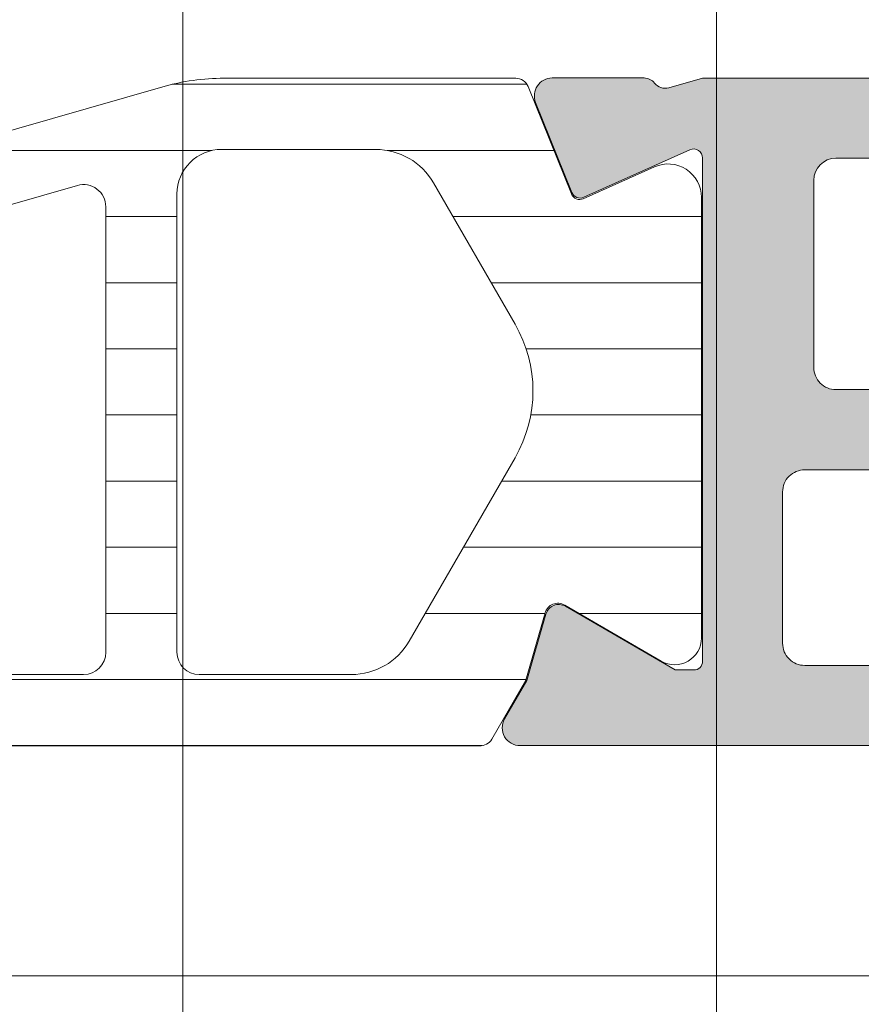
# Model space of a CAD drawing. Header units: millimetres. Extents: x 213386 to 506888, y 183055 to 450952.
# Tile 65 of 256: x 373086 to 373105, y 292518 to 292541. Entities that reach past the tile are written whole.
import ezdxf

# ---------------------------------------------------------------- set-up
doc = ezdxf.new("R2010")
doc.units = ezdxf.units.MM
doc.layers.add('FASÁDA DETAILNÍ', color=255, linetype='Continuous', lineweight=0)

msp = doc.modelspace()

# ---------------------------------------------------------------- hatches: boundary and pattern name
at = {"layer": 'FASÁDA DETAILNÍ'}
h = msp.add_hatch(color=256, dxfattribs=at)
edge = h.paths.add_edge_path(flags=16)
edge.add_ellipse((373131.1201415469, 292529.9064358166), major_axis=(-0.4999740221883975, 0), ratio=1, start_angle=179.9970229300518, end_angle=270.00297706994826, ccw=False)
edge.add_line((373131.6201155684, 292529.9064098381), (373131.6201155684, 292511.9064098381))
edge.add_ellipse((373131.1201415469, 292511.9063838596), major_axis=(-0.4999740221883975, 0), ratio=1, start_angle=89.9970229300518, end_angle=180.0029770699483, ccw=False)
edge.add_line((373131.1201155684, 292511.4064098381), (373118.6201155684, 292511.4064098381))
edge.add_ellipse((373118.6201373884, 292511.9064316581), major_axis=(-0.5000218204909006, 0), ratio=1, start_angle=0.002500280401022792, end_angle=89.99749971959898, ccw=False)
edge.add_line((373118.1201155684, 292511.9064098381), (373118.1201155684, 292524.5094608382))
edge.add_ellipse((373116.620116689, 292524.5094619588), major_axis=(-1.499998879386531, 0), ratio=1, start_angle=179.9999571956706, end_angle=270.0000428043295)
edge.add_line((373116.6201155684, 292526.0094608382), (373103.6201275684, 292526.0094608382))
edge.add_ellipse((373103.6201271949, 292526.5094604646), major_axis=(-0.4999996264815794, 0), ratio=1, start_angle=-4.280210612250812e-05, end_angle=90.00004280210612, ccw=False)
edge.add_line((373103.1201275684, 292526.5094608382), (373103.1201275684, 292529.9064098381))
edge.add_ellipse((373103.6201271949, 292529.9064102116), major_axis=(-0.4999996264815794, 0), ratio=1, start_angle=-90.00004280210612, end_angle=4.280210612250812e-05, ccw=False)
edge.add_line((373103.6201275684, 292530.4064098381), (373131.1201155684, 292530.4064098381))
edge = h.paths.add_edge_path()
edge.add_line((373132.3201275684, 292559.2064048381), (373129.3201275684, 292559.2064048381))
edge.add_line((373129.3201275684, 292559.2064048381), (373129.3201275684, 292557.2064048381))
edge.add_arc((373129.8201015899, 292557.2063788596), 0.4999740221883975, 179.9970229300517, 270.0029770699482)
edge.add_line((373129.8201275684, 292556.7064048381), (373130.3201275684, 292556.7064048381))
edge.add_line((373130.3201275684, 292556.7064048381), (373130.3201275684, 292557.7064048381))
edge.add_line((373130.3201275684, 292557.7064048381), (373131.3201275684, 292557.7064048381))
edge.add_arc((373131.3200634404, 292556.7063407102), 1.000064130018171, 0.003674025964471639, 89.99632597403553, ccw=False)
edge.add_line((373132.3201275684, 292556.7064048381), (373132.3201275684, 292552.7064048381))
edge.add_arc((373131.3200975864, 292552.7064348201), 1.000029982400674, 270.0017177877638, 359.9982822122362, ccw=False)
edge.add_line((373131.3201275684, 292551.7064048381), (373130.3201275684, 292551.7064048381))
edge.add_line((373130.3201275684, 292551.7064048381), (373130.3201275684, 292552.7064048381))
edge.add_line((373130.3201275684, 292552.7064048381), (373129.8201275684, 292552.7064048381))
edge.add_arc((373129.8201331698, 292552.2063992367), 0.5000056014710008, 90.00064187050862, 179.9993581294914)
edge.add_line((373129.3201275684, 292552.2064048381), (373129.3201275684, 292549.4064018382))
edge.add_arc((373129.8201275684, 292549.4064018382), 0.5, 180, 360)
edge.add_line((373130.3201275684, 292549.4064018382), (373130.3201275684, 292549.7064048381))
edge.add_arc((373130.8201382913, 292549.7063941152), 0.5000107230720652, 90.00122873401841, 179.9987712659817, ccw=False)
edge.add_line((373130.8201275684, 292550.2064048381), (373131.3201275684, 292550.2064048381))
edge.add_arc((373131.3200596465, 292549.7063369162), 0.5000679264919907, 0.007782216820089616, 89.99221778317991, ccw=False)
edge.add_line((373131.8201275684, 292549.7064048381), (373131.8201275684, 292538.4064098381))
edge.add_arc((373131.3201057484, 292538.4064316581), 0.5000218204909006, 270.00250028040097, 359.99749971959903, ccw=False)
edge.add_line((373131.3201275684, 292537.9064098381), (373130.8201275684, 292537.9064098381))
edge.add_arc((373130.8200648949, 292538.4063471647), 0.499937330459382, 179.992817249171, 270.007182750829, ccw=False)
edge.add_line((373130.3201275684, 292538.4064098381), (373130.3201275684, 292538.7064128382))
edge.add_arc((373129.8200647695, 292538.7063500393), 0.5000628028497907, 0.007195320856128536, 89.99280467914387)
edge.add_line((373129.8201275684, 292539.2064128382), (373125.3201275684, 292539.2064128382))
edge.add_arc((373125.3201331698, 292538.7064072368), 0.5000056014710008, 90.00064187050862, 179.9993581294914)
edge.add_line((373124.8201275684, 292538.7064128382), (373124.8201275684, 292537.9064098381))
edge.add_arc((373125.3201015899, 292537.9063838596), 0.4999740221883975, 179.9970229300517, 270.0029770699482)
edge.add_line((373125.3201275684, 292537.4064098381), (373127.3201275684, 292537.4064098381))
edge.add_arc((373127.3200596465, 292536.9063419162), 0.5000679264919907, 0.007782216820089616, 89.99221778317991, ccw=False)
edge.add_line((373127.8201275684, 292536.9064098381), (373127.8201275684, 292536.4064098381))
edge.add_arc((373128.3200648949, 292536.4063471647), 0.499937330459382, 179.9928172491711, 270.007182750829)
edge.add_line((373128.3201275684, 292535.9064098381), (373131.3201275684, 292535.9064098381))
edge.add_arc((373131.3200724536, 292535.4063547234), 0.5000551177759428, 0.006314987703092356, 89.99368501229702, ccw=False)
edge.add_line((373131.8201275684, 292535.4064098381), (373131.8201275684, 292533.7064128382))
edge.add_arc((373130.3201594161, 292533.7063809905), 1.499968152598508, -90.00121651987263, 0.0012165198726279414, ccw=False)
edge.add_line((373130.3201275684, 292532.2064128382), (373104.3201275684, 292532.2064128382))
edge.add_arc((373104.3201067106, 292532.7063919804), 0.4999791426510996, 179.9976097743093, 270.00239022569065, ccw=False)
edge.add_line((373103.8201275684, 292532.7064128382), (373103.8201275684, 292536.9064098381))
edge.add_arc((373104.3201331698, 292536.9064042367), 0.5000056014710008, 90.00064187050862, 179.9993581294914, ccw=False)
edge.add_line((373104.3201275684, 292537.4064098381), (373106.3201275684, 292537.4064098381))
edge.add_arc((373106.3201057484, 292537.9064316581), 0.5000218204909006, 270.002500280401, 359.997499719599)
edge.add_line((373106.8201275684, 292537.9064098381), (373106.8201275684, 292538.7064128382))
edge.add_arc((373106.320075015, 292538.7063602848), 0.5000525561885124, 0.006021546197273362, 89.99397845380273)
edge.add_line((373106.3201275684, 292539.2064128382), (373101.3201265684, 292539.2064128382))
edge.add_line((373101.3201265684, 292539.2064128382), (373100.5622375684, 292538.9890918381))
edge.add_arc((373100.4795462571, 292539.2774702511), 0.2999999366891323, 217.9048146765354, 286.00002423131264, ccw=False)
edge.add_arc((373100.0061264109, 292538.9088597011), 0.3000001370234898, 37.9047180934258, 89.99996991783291)
edge.add_line((373100.0061265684, 292539.2088598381), (373097.9419795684, 292539.2088578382))
edge.add_arc((373097.9419791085, 292538.8088584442), 0.399999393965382, 89.99993412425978, 201.9737695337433)
edge.add_line((373097.5710375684, 292538.6591858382), (373098.3873985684, 292536.6359568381))
edge.add_arc((373098.5728688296, 292536.7107934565), 0.1999993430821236, 201.9739078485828, 294.1410923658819)
edge.add_line((373098.6546655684, 292536.5282858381), (373101.0383505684, 292537.5966058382))
edge.add_arc((373101.1201472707, 292537.4140977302), 0.1999997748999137, -0.8199006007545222, 114.1410254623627, ccw=False)
edge.add_line((373101.3201265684, 292537.4112358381), (373101.3201275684, 292526.1071558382))
edge.add_arc((373101.1287130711, 292526.0987241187), 0.1916001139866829, -91.04445003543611, 2.5222219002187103, ccw=False)
edge.add_line((373101.1252205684, 292525.9071558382), (373100.7046365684, 292525.9071558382))
edge.add_line((373100.7046365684, 292525.9071558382), (373098.2390245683, 292527.3388908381))
edge.add_arc((373098.088212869, 292527.0795538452), 0.2999997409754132, 59.82080388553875, 164.0000282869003)
edge.add_line((373097.7998345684, 292527.1622448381), (373097.3719635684, 292525.6700838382))
edge.add_line((373097.3719635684, 292525.6700838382), (373096.8735515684, 292524.8068088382))
edge.add_arc((373097.2199618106, 292524.6068088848), 0.400000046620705, 150.0000115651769, 269.9999652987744)
edge.add_line((373097.2199615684, 292524.2068088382), (373101.3278925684, 292524.2071558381))
edge.add_line((373101.3278925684, 292524.2071558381), (373115.8199495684, 292524.2094608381))
edge.add_arc((373115.8201276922, 292523.7094609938), 0.4999998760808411, -1.7835869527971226e-05, 90.02041149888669, ccw=False)
edge.add_line((373116.3201275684, 292523.7094608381), (373116.3201275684, 292518.3064188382))
edge.add_arc((373115.8201279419, 292518.3064184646), 0.4999996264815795, -90.00004280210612, 4.280210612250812e-05, ccw=False)
edge.add_line((373115.8201275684, 292517.8064188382), (373113.3201275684, 292517.8064188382))
edge.add_arc((373113.3201271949, 292517.3064192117), 0.4999996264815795, 89.9999571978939, 180.0000428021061)
edge.add_line((373112.8201275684, 292517.3064188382), (373112.8201275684, 292516.0064158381))
edge.add_arc((373113.3201067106, 292516.0063949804), 0.4999791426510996, 179.9976097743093, 270.0023902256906)
edge.add_line((373113.3201275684, 292515.5064158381), (373113.8201275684, 292515.5064158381))
edge.add_line((373113.8201275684, 292515.5064158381), (373113.8201275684, 292516.5064158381))
edge.add_line((373113.8201275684, 292516.5064158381), (373115.3201275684, 292516.5064158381))
edge.add_arc((373115.3200958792, 292515.506384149), 1.00003168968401, 0.0018155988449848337, 89.99818440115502, ccw=False)
edge.add_line((373116.3201275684, 292515.5064158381), (373116.3201275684, 292511.5064158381))
edge.add_arc((373115.3200583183, 292511.5064850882), 1.000069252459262, 270.00396746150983, 359.99603253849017, ccw=False)
edge.add_line((373115.3201275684, 292510.5064158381), (373113.8201275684, 292510.5064158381))
edge.add_line((373113.8201275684, 292510.5064158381), (373113.8201275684, 292511.5064158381))
edge.add_line((373113.8201275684, 292511.5064158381), (373113.3201275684, 292511.5064158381))
edge.add_arc((373113.3201015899, 292511.0064418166), 0.4999740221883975, 89.99702293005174, 180.0029770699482)
edge.add_line((373112.8201275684, 292511.0064158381), (373112.8201275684, 292509.7064128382))
edge.add_arc((373113.3201331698, 292509.7064184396), 0.5000056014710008, 180.0006418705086, 269.9993581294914)
edge.add_line((373113.3201275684, 292509.2064128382), (373132.3201275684, 292509.2064128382))
edge.add_arc((373132.3201568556, 292510.706383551), 1.49997071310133, 269.9988812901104, 360.0011187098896)
edge.add_line((373133.8201275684, 292510.7064128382), (373133.8201275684, 292557.7064048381))
edge.add_arc((373132.3200672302, 292557.7063445), 1.500060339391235, 0.002304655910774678, 89.99769534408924)
h = msp.add_hatch(dxfattribs=at)
h.set_pattern_fill('ANSI37', color=256, scale=0.48, angle=-1.272221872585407e-14, style=0)
h.set_pattern_definition([(44.99999999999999, (373073.8201555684, 292554.2063848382), (-1.077630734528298, 1.077630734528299), []), (135, (373073.8201555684, 292554.2063848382), (-1.077630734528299, -1.077630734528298), [])])
edge = h.paths.add_edge_path(flags=16)
edge.add_line((373070.4188785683, 292554.8706788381), (373070.5186225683, 292556.2635328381))
edge.add_arc((373069.9201556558, 292556.3063903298), 0.5999995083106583, 355.9039194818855, 450.000008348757)
edge.add_arc((373069.9201554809, 292556.3063903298), 0.5999995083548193, 89.99999164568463, 184.0960805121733)
edge.add_line((373069.3216885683, 292556.2635328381), (373069.4214325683, 292554.8706788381))
edge.add_arc((373069.9201555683, 292554.9063933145), 0.5000001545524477, 184.0960643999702, 355.9039356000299)
edge = h.paths.add_edge_path(flags=16)
edge.add_arc((373068.3201589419, 292551.7063852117), 0.4999996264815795, 359.9999571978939, 450.0000428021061)
edge.add_line((373068.3201585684, 292552.2063848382), (373064.7264735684, 292552.2063848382))
edge.add_arc((373064.7264735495, 292551.7063845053), 0.5000003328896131, 89.99999783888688, 203.2180266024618)
edge.add_line((373064.2669675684, 292551.5092688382), (373066.9828455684, 292545.1781668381))
edge.add_arc((373067.4423509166, 292545.3752827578), 0.4999998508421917, 203.2180817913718, 272.5001106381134)
edge.add_line((373067.4641615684, 292544.8757588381), (373068.3419685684, 292544.9140848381))
edge.add_arc((373068.320159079, 292545.4136084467), 0.4999994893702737, 272.4999791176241, 360.0000448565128)
edge.add_line((373068.8201585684, 292545.4136088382), (373068.8201585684, 292551.7063848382))
edge = h.paths.add_edge_path(flags=16)
edge.add_line((373093.8740775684, 292546.2982228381), (373098.0227475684, 292555.1950758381))
edge.add_arc((373097.5695938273, 292555.4063849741), 0.4999998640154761, 334.9999920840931, 450.0000296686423)
edge.add_line((373097.5695935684, 292555.9063848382), (373088.2201585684, 292555.9063848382))
edge.add_arc((373088.2201581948, 292555.4063852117), 0.4999996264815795, 89.9999571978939, 180.0000428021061)
edge.add_line((373087.7201585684, 292555.4063848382), (373087.7201585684, 292546.2824618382))
edge.add_arc((373088.2201586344, 292546.2824620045), 0.5000000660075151, 180.0000190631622, 272.5000272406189)
edge.add_line((373088.2419685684, 292545.7829378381), (373093.4427325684, 292546.0100078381))
edge.add_arc((373093.4209228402, 292546.509533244), 0.5000012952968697, 272.4999974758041, 334.9999080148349)
edge = h.paths.add_edge_path(flags=16)
edge.add_arc((373085.0201589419, 292555.4063852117), 0.4999996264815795, 359.9999571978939, 450.0000428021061)
edge.add_line((373085.0201585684, 292555.9063848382), (373077.8201585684, 292555.9063848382))
edge.add_arc((373077.8201581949, 292555.4063852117), 0.4999996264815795, 89.9999571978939, 180.0000428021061)
edge.add_line((373077.3201585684, 292555.4063848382), (373077.3201585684, 292554.2063848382))
edge.add_arc((373075.3201600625, 292554.206383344), 1.99999850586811, -90.00004280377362, 4.28037736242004e-05, ccw=False)
edge.add_line((373075.3201585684, 292552.2063848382), (373071.5201585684, 292552.2063848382))
edge.add_arc((373071.5201581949, 292551.7063852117), 0.4999996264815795, 89.9999571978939, 180.0000428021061)
edge.add_line((373071.0201585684, 292551.7063848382), (373071.0201585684, 292545.5533238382))
edge.add_arc((373071.5201586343, 292545.5533240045), 0.5000000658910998, 180.0000190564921, 272.5000272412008)
edge.add_line((373071.5419685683, 292545.0537998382), (373077.0419685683, 292545.2939348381))
edge.add_arc((373077.0201590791, 292545.7934584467), 0.4999994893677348, 272.4999791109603, 360.0000448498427)
edge.add_line((373077.5201585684, 292545.7934588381), (373077.5201585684, 292551.1063848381))
edge.add_arc((373078.6201585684, 292551.1063848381), 1.099999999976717, 0, 180, ccw=False)
edge.add_line((373079.7201585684, 292551.1063848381), (373079.7201585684, 292545.9331738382))
edge.add_arc((373080.2201586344, 292545.9331740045), 0.5000000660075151, 180.0000190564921, 272.5000272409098)
edge.add_line((373080.2419685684, 292545.4336498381), (373085.0419685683, 292545.6432228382))
edge.add_arc((373085.0201590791, 292546.1427464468), 0.4999994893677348, 272.4999791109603, 360.0000448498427)
edge.add_line((373085.5201585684, 292546.1427468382), (373085.5201585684, 292555.4063848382))
edge = h.paths.add_edge_path()
edge.add_line((373100.2332115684, 292554.0199278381), (373096.1353625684, 292545.2320618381))
edge.add_ellipse((373093.4164371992, 292546.4999193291), major_axis=(-3.000002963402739, 0), ratio=1, start_angle=92.50005883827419, end_angle=154.9999693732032, ccw=False)
edge.add_line((373093.5472985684, 292543.5027718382), (373092.8983485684, 292543.4744378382))
edge.add_ellipse((373092.9201580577, 292542.9749142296), major_axis=(-0.4999994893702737, 0), ratio=1, start_angle=-87.50002088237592, end_angle=4.48565127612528e-05)
edge.add_line((373092.4201585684, 292542.9749138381), (373092.4201585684, 292542.0063848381))
edge.add_ellipse((373092.3201586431, 292542.0063847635), major_axis=(-0.09999992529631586, 0), ratio=1, start_angle=89.99995721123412, end_angle=180.0000427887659, ccw=False)
edge.add_line((373092.3201585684, 292541.9063848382), (373091.7201585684, 292541.9063848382))
edge.add_ellipse((373091.7201584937, 292542.0063847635), major_axis=(-0.09999992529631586, 0), ratio=1, start_angle=-4.278876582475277e-05, end_angle=90.00004278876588, ccw=False)
edge.add_line((373091.6201585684, 292542.0063848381), (373091.6201585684, 292542.9094228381))
edge.add_ellipse((373091.1201585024, 292542.9094226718), major_axis=(-0.5000000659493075, 0), ratio=1, start_angle=180.0000190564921, end_angle=272.5000272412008)
edge.add_line((373091.0983485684, 292543.4089468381), (373082.1980545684, 292543.0151088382))
edge.add_ellipse((373082.2201586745, 292542.5155975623), major_axis=(-0.5000001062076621, 0), ratio=1, start_angle=-87.46623077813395, end_angle=8.29827787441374e-05)
edge.add_line((373081.7201585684, 292542.5155968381), (373081.7201585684, 292541.9063848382))
edge.add_ellipse((373081.6201586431, 292541.9063847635), major_axis=(-0.09999992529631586, 0), ratio=1, start_angle=89.99995721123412, end_angle=180.0000427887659, ccw=False)
edge.add_line((373081.6201585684, 292541.8063848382), (373081.0201585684, 292541.8063848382))
edge.add_ellipse((373081.0201584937, 292541.9063847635), major_axis=(-0.0999999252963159, 0), ratio=1, start_angle=-4.278876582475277e-05, end_angle=90.00004282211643, ccw=False)
edge.add_line((373080.9201585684, 292541.9063848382), (373080.9201585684, 292542.4359468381))
edge.add_ellipse((373080.4201580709, 292542.4359471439), major_axis=(-0.5000004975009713, 0), ratio=1, start_angle=179.9999649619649, end_angle=272.5336979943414)
edge.add_line((373080.3980545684, 292542.9354588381), (373068.8578295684, 292542.4248028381))
edge.add_ellipse((373068.8796391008, 292541.9252782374), major_axis=(-0.5000004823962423, 0), ratio=1, start_angle=-87.50002091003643, end_angle=3.217057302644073)
edge.add_line((373068.3804265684, 292541.8972188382), (373068.6689895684, 292536.7634758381))
edge.add_ellipse((373069.0794075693, 292536.8790312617), major_axis=(-0.4263754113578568, 0), ratio=1, start_angle=15.72485447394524, end_angle=159.2410276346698)
edge.add_line((373069.4781025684, 292536.7279078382), (373069.4768625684, 292536.9605108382))
edge.add_line((373069.4768625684, 292536.9605108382), (373069.1787245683, 292538.8430898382))
edge.add_line((373069.1787245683, 292538.8430898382), (373069.5791505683, 292541.6923748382))
edge.add_ellipse((373069.8762311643, 292541.6506242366), major_axis=(-0.2999999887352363, 0), ratio=1, start_angle=235.4022536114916, end_angle=352.00025595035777, ccw=False)
edge.add_ellipse((373068.343117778, 292539.42805315), major_axis=(-3.000047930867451, 0), ratio=1, start_angle=161.9915754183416, end_angle=235.4023587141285, ccw=False)
edge.add_line((373071.1961965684, 292538.5005678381), (373070.5626205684, 292536.2456768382))
edge.add_ellipse((373069.7874080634, 292536.4066063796), major_axis=(-0.791740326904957, 0), ratio=1, start_angle=96.79834625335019, end_angle=168.2723102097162, ccw=False)
edge.add_line((373069.8811305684, 292535.6204328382), (373068.8229205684, 292535.6192118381))
edge.add_ellipse((373068.9520448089, 292536.7982980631), major_axis=(-1.186135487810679, 0), ratio=1, start_angle=18.655576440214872, end_angle=83.7503218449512, ccw=False)
edge.add_line((373067.8282305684, 292536.4188788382), (373066.7338975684, 292539.6602188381))
edge.add_line((373066.7338975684, 292539.6602188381), (373063.8441195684, 292547.7100138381))
edge.add_line((373063.8441195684, 292547.7100138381), (373059.5113105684, 292557.6078908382))
edge.add_ellipse((373059.970319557, 292557.8061609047), major_axis=(-0.5000002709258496, 0), ratio=1, start_angle=-89.93342363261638, end_angle=23.362049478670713, ccw=False)
edge.add_line((373059.9697385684, 292558.3061608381), (373060.5164395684, 292558.3067958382))
edge.add_ellipse((373060.5170198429, 292557.8067957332), major_axis=(-0.5000004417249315, 0), ratio=1, start_angle=203.9208245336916, end_angle=270.0664945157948, ccw=False)
edge.add_line((373060.9740735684, 292558.0095328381), (373062.3758295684, 292554.8055298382))
edge.add_ellipse((373063.2919706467, 292555.2063841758), major_axis=(-0.9999993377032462, 0), ratio=1, start_angle=23.6316147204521, end_angle=90.00005280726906)
edge.add_line((373063.2919715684, 292554.2063848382), (373068.5199135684, 292554.2063848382))
edge.add_line((373068.5199135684, 292554.2063848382), (373068.5199225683, 292556.0058638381))
edge.add_line((373068.5199225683, 292556.0058638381), (373068.0051215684, 292556.1438058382))
edge.add_ellipse((373068.1198868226, 292556.4209598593), major_axis=(-0.2999756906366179, 0), ratio=1, start_angle=-22.50356669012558, end_angle=67.50629973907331, ccw=False)
edge.add_line((373067.8427525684, 292556.5357728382), (373068.6919195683, 292557.8058998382))
edge.add_ellipse((373069.5577837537, 292557.3061790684), major_axis=(-0.9997207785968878, 0), ratio=1, start_angle=269.99238815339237, end_angle=330.00923930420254, ccw=False)
edge.add_line((373069.5579165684, 292558.3058998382), (373070.2822775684, 292558.3058688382))
edge.add_ellipse((373070.2820695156, 292557.306131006), major_axis=(-0.9997378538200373, 0), ratio=1, start_angle=209.9913249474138, end_angle=269.98807632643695, ccw=False)
edge.add_line((373071.1479435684, 292557.8058688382), (373071.9971105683, 292556.5357728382))
edge.add_ellipse((373071.7199630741, 292556.4209609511), major_axis=(-0.2999875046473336, 0), ratio=1, start_angle=112.4986038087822, end_angle=202.502406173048, ccw=False)
edge.add_line((373071.8347565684, 292556.1438058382), (373071.3199405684, 292556.0058338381))
edge.add_line((373071.3199405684, 292556.0058338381), (373071.3199325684, 292554.2063848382))
edge.add_line((373071.3199325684, 292554.2063848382), (373074.5201595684, 292554.2063848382))
edge.add_ellipse((373074.5201597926, 292554.506384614), major_axis=(-0.2999997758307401, 0), ratio=1, start_angle=89.99995718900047, end_angle=180.0000428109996)
edge.add_line((373074.8201595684, 292554.5063848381), (373074.8201595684, 292557.8063808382))
edge.add_ellipse((373075.3201591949, 292557.8063812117), major_axis=(-0.4999996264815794, 0), ratio=1, start_angle=-90.00004280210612, end_angle=4.280210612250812e-05, ccw=False)
edge.add_line((373075.3201595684, 292558.3063808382), (373102.2177815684, 292558.3063808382))
edge.add_line((373102.2177815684, 292558.3063808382), (373103.1128995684, 292556.7559888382))
edge.add_ellipse((373102.6798870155, 292556.5059887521), major_axis=(-0.4999999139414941, 0), ratio=1, start_angle=90.0000633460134, end_angle=210.0000170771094, ccw=False)
edge.add_line((373102.6798875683, 292556.0059888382), (373102.6798875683, 292554.3086178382))
edge.add_line((373102.6798875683, 292554.3086178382), (373100.6863655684, 292554.3086178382))
edge.add_ellipse((373100.6863652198, 292553.8086175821), major_axis=(-0.5000002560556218, 0), ratio=1, start_angle=269.999960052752, end_angle=334.999871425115)
h = msp.add_hatch(dxfattribs=at)
h.set_pattern_fill('ANSI37', color=256, scale=0.48, angle=-1.272221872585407e-14, style=0)
h.set_pattern_definition([(44.99999999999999, (373073.8201555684, 292554.206384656), (-1.077630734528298, 1.077630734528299), []), (135, (373073.8201555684, 292554.206384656), (-1.077630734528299, -1.077630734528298), [])])
edge = h.paths.add_edge_path(flags=16)
edge.add_line((373070.4188785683, 292554.8706786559), (373070.5186225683, 292556.263532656))
edge.add_arc((373069.9201556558, 292556.3063901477), 0.5999995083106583, 355.9039194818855, 450.000008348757)
edge.add_arc((373069.9201554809, 292556.3063901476), 0.5999995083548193, 89.99999164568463, 184.0960805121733)
edge.add_line((373069.3216885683, 292556.263532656), (373069.4214325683, 292554.8706786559))
edge.add_arc((373069.9201555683, 292554.9063931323), 0.5000001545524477, 184.0960643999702, 355.9039356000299)
edge = h.paths.add_edge_path(flags=16)
edge.add_arc((373068.3201589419, 292551.7063850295), 0.4999996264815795, 359.9999571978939, 450.0000428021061)
edge.add_line((373068.3201585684, 292552.206384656), (373064.7264735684, 292552.206384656))
edge.add_arc((373064.7264735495, 292551.7063843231), 0.5000003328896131, 89.99999783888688, 203.2180266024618)
edge.add_line((373064.2669675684, 292551.509268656), (373066.9828455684, 292545.1781666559))
edge.add_arc((373067.4423509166, 292545.3752825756), 0.4999998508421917, 203.2180817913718, 272.5001106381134)
edge.add_line((373067.4641615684, 292544.875758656), (373068.3419685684, 292544.9140846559))
edge.add_arc((373068.320159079, 292545.4136082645), 0.4999994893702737, 272.4999791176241, 360.0000448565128)
edge.add_line((373068.8201585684, 292545.413608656), (373068.8201585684, 292551.706384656))
edge = h.paths.add_edge_path(flags=16)
edge.add_line((373093.8740775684, 292546.298222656), (373098.0227475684, 292555.1950756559))
edge.add_arc((373097.5695938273, 292555.4063847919), 0.4999998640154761, 334.9999920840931, 450.0000296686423)
edge.add_line((373097.5695935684, 292555.906384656), (373088.2201585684, 292555.906384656))
edge.add_arc((373088.2201581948, 292555.4063850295), 0.4999996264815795, 89.9999571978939, 180.0000428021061)
edge.add_line((373087.7201585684, 292555.406384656), (373087.7201585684, 292546.282461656))
edge.add_arc((373088.2201586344, 292546.2824618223), 0.5000000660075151, 180.0000190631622, 272.5000272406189)
edge.add_line((373088.2419685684, 292545.7829376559), (373093.4427325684, 292546.0100076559))
edge.add_arc((373093.4209228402, 292546.5095330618), 0.5000012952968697, 272.4999974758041, 334.9999080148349)
edge = h.paths.add_edge_path(flags=16)
edge.add_arc((373085.0201589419, 292555.4063850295), 0.4999996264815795, 359.9999571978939, 450.0000428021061)
edge.add_line((373085.0201585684, 292555.906384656), (373077.8201585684, 292555.906384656))
edge.add_arc((373077.8201581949, 292555.4063850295), 0.4999996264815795, 89.9999571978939, 180.0000428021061)
edge.add_line((373077.3201585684, 292555.406384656), (373077.3201585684, 292554.206384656))
edge.add_arc((373075.3201600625, 292554.2063831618), 1.99999850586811, -90.00004280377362, 4.28037736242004e-05, ccw=False)
edge.add_line((373075.3201585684, 292552.206384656), (373071.5201585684, 292552.206384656))
edge.add_arc((373071.5201581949, 292551.7063850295), 0.4999996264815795, 89.9999571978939, 180.0000428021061)
edge.add_line((373071.0201585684, 292551.706384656), (373071.0201585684, 292545.553323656))
edge.add_arc((373071.5201586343, 292545.5533238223), 0.5000000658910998, 180.0000190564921, 272.5000272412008)
edge.add_line((373071.5419685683, 292545.053799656), (373077.0419685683, 292545.293934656))
edge.add_arc((373077.0201590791, 292545.7934582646), 0.4999994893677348, 272.4999791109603, 360.0000448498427)
edge.add_line((373077.5201585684, 292545.7934586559), (373077.5201585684, 292551.1063846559))
edge.add_arc((373078.6201585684, 292551.1063846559), 1.099999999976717, 0, 180, ccw=False)
edge.add_line((373079.7201585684, 292551.1063846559), (373079.7201585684, 292545.933173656))
edge.add_arc((373080.2201586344, 292545.9331738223), 0.5000000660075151, 180.0000190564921, 272.5000272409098)
edge.add_line((373080.2419685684, 292545.433649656), (373085.0419685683, 292545.643222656))
edge.add_arc((373085.0201590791, 292546.1427462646), 0.4999994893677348, 272.4999791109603, 360.0000448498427)
edge.add_line((373085.5201585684, 292546.142746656), (373085.5201585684, 292555.406384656))
edge = h.paths.add_edge_path()
edge.add_line((373100.2332115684, 292554.0199276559), (373096.1353625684, 292545.232061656))
edge.add_ellipse((373093.4164371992, 292546.4999191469), major_axis=(-3.000002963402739, 0), ratio=1, start_angle=92.50005883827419, end_angle=154.9999693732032, ccw=False)
edge.add_line((373093.5472985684, 292543.502771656), (373092.8983485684, 292543.474437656))
edge.add_ellipse((373092.9201580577, 292542.9749140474), major_axis=(-0.4999994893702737, 0), ratio=1, start_angle=-87.50002088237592, end_angle=4.48565127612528e-05)
edge.add_line((373092.4201585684, 292542.974913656), (373092.4201585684, 292542.0063846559))
edge.add_ellipse((373092.3201586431, 292542.0063845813), major_axis=(-0.09999992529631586, 0), ratio=1, start_angle=89.99995721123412, end_angle=180.0000427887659, ccw=False)
edge.add_line((373092.3201585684, 292541.906384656), (373091.7201585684, 292541.906384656))
edge.add_ellipse((373091.7201584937, 292542.0063845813), major_axis=(-0.09999992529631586, 0), ratio=1, start_angle=-4.278876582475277e-05, end_angle=90.00004278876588, ccw=False)
edge.add_line((373091.6201585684, 292542.0063846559), (373091.6201585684, 292542.9094226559))
edge.add_ellipse((373091.1201585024, 292542.9094224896), major_axis=(-0.5000000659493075, 0), ratio=1, start_angle=180.0000190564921, end_angle=272.5000272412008)
edge.add_line((373091.0983485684, 292543.4089466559), (373082.1980545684, 292543.015108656))
edge.add_ellipse((373082.2201586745, 292542.5155973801), major_axis=(-0.5000001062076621, 0), ratio=1, start_angle=-87.46623077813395, end_angle=8.29827787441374e-05)
edge.add_line((373081.7201585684, 292542.515596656), (373081.7201585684, 292541.906384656))
edge.add_ellipse((373081.6201586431, 292541.9063845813), major_axis=(-0.09999992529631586, 0), ratio=1, start_angle=89.99995721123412, end_angle=180.0000427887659, ccw=False)
edge.add_line((373081.6201585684, 292541.806384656), (373081.0201585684, 292541.806384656))
edge.add_ellipse((373081.0201584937, 292541.9063845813), major_axis=(-0.0999999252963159, 0), ratio=1, start_angle=-4.278876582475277e-05, end_angle=90.00004282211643, ccw=False)
edge.add_line((373080.9201585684, 292541.906384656), (373080.9201585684, 292542.4359466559))
edge.add_ellipse((373080.4201580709, 292542.4359469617), major_axis=(-0.5000004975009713, 0), ratio=1, start_angle=179.9999649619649, end_angle=272.5336979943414)
edge.add_line((373080.3980545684, 292542.9354586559), (373068.8578295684, 292542.4248026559))
edge.add_ellipse((373068.8796391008, 292541.9252780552), major_axis=(-0.5000004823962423, 0), ratio=1, start_angle=-87.50002091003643, end_angle=3.217057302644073)
edge.add_line((373068.3804265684, 292541.897218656), (373068.6689895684, 292536.7634756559))
edge.add_ellipse((373069.0794075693, 292536.8790310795), major_axis=(-0.4263754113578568, 0), ratio=1, start_angle=15.72485447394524, end_angle=159.2410276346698)
edge.add_line((373069.4781025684, 292536.727907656), (373069.4768625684, 292536.960510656))
edge.add_line((373069.4768625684, 292536.960510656), (373069.1787245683, 292538.843089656))
edge.add_line((373069.1787245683, 292538.843089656), (373069.5791505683, 292541.692374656))
edge.add_ellipse((373069.8762311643, 292541.6506240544), major_axis=(-0.2999999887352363, 0), ratio=1, start_angle=235.4022536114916, end_angle=352.00025595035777, ccw=False)
edge.add_ellipse((373068.343117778, 292539.4280529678), major_axis=(-3.000047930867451, 0), ratio=1, start_angle=161.9915754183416, end_angle=235.4023587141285, ccw=False)
edge.add_line((373071.1961965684, 292538.500567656), (373070.5626205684, 292536.245676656))
edge.add_ellipse((373069.7874080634, 292536.4066061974), major_axis=(-0.791740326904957, 0), ratio=1, start_angle=96.79834625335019, end_angle=168.2723102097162, ccw=False)
edge.add_line((373069.8811305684, 292535.620432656), (373068.8229205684, 292535.6192116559))
edge.add_ellipse((373068.9520448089, 292536.7982978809), major_axis=(-1.186135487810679, 0), ratio=1, start_angle=18.655576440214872, end_angle=83.7503218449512, ccw=False)
edge.add_line((373067.8282305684, 292536.418878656), (373066.7338975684, 292539.6602186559))
edge.add_line((373066.7338975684, 292539.6602186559), (373063.8441195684, 292547.7100136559))
edge.add_line((373063.8441195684, 292547.7100136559), (373059.5113105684, 292557.607890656))
edge.add_ellipse((373059.970319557, 292557.8061607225), major_axis=(-0.5000002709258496, 0), ratio=1, start_angle=-89.93342363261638, end_angle=23.362049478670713, ccw=False)
edge.add_line((373059.9697385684, 292558.3061606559), (373060.5164395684, 292558.306795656))
edge.add_ellipse((373060.5170198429, 292557.806795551), major_axis=(-0.5000004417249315, 0), ratio=1, start_angle=203.9208245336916, end_angle=270.0664945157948, ccw=False)
edge.add_line((373060.9740735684, 292558.0095326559), (373062.3758295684, 292554.805529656))
edge.add_ellipse((373063.2919706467, 292555.2063839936), major_axis=(-0.9999993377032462, 0), ratio=1, start_angle=23.6316147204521, end_angle=90.00005280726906)
edge.add_line((373063.2919715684, 292554.206384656), (373068.5199135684, 292554.206384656))
edge.add_line((373068.5199135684, 292554.206384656), (373068.5199225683, 292556.0058636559))
edge.add_line((373068.5199225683, 292556.0058636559), (373068.0051215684, 292556.143805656))
edge.add_ellipse((373068.1198868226, 292556.4209596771), major_axis=(-0.2999756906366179, 0), ratio=1, start_angle=-22.50356669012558, end_angle=67.50629973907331, ccw=False)
edge.add_line((373067.8427525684, 292556.535772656), (373068.6919195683, 292557.805899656))
edge.add_ellipse((373069.5577837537, 292557.3061788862), major_axis=(-0.9997207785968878, 0), ratio=1, start_angle=269.99238815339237, end_angle=330.00923930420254, ccw=False)
edge.add_line((373069.5579165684, 292558.305899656), (373070.2822775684, 292558.305868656))
edge.add_ellipse((373070.2820695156, 292557.3061308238), major_axis=(-0.9997378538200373, 0), ratio=1, start_angle=209.9913249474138, end_angle=269.98807632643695, ccw=False)
edge.add_line((373071.1479435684, 292557.805868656), (373071.9971105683, 292556.535772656))
edge.add_ellipse((373071.7199630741, 292556.4209607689), major_axis=(-0.2999875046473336, 0), ratio=1, start_angle=112.4986038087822, end_angle=202.502406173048, ccw=False)
edge.add_line((373071.8347565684, 292556.143805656), (373071.3199405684, 292556.0058336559))
edge.add_line((373071.3199405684, 292556.0058336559), (373071.3199325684, 292554.206384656))
edge.add_line((373071.3199325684, 292554.206384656), (373074.5201595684, 292554.206384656))
edge.add_ellipse((373074.5201597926, 292554.5063844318), major_axis=(-0.2999997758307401, 0), ratio=1, start_angle=89.99995718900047, end_angle=180.0000428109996)
edge.add_line((373074.8201595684, 292554.5063846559), (373074.8201595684, 292557.806380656))
edge.add_ellipse((373075.3201591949, 292557.8063810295), major_axis=(-0.4999996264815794, 0), ratio=1, start_angle=-90.00004280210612, end_angle=4.280210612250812e-05, ccw=False)
edge.add_line((373075.3201595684, 292558.306380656), (373102.2177815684, 292558.306380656))
edge.add_line((373102.2177815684, 292558.306380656), (373103.1128995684, 292556.755988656))
edge.add_ellipse((373102.6798870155, 292556.5059885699), major_axis=(-0.4999999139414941, 0), ratio=1, start_angle=90.0000633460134, end_angle=210.0000170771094, ccw=False)
edge.add_line((373102.6798875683, 292556.005988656), (373102.6798875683, 292554.308617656))
edge.add_line((373102.6798875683, 292554.308617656), (373100.6863655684, 292554.308617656))
edge.add_ellipse((373100.6863652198, 292553.8086173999), major_axis=(-0.5000002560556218, 0), ratio=1, start_angle=269.999960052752, end_angle=334.999871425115)
h = msp.add_hatch(dxfattribs=at)
h.set_pattern_fill('ANSI31', color=256, scale=0.468, angle=-45.00000000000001, style=0)
h.set_pattern_definition([(360, (373055.8201555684, 292524.2063848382), (6.060223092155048e-16, 1.4859), [])])
edge = h.paths.add_edge_path(flags=16)
edge.add_line((373073.9086335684, 292526.5544848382), (373072.6252715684, 292528.7771948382))
edge.add_ellipse((373074.3569965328, 292529.7770672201), major_axis=(-1.999654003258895, 0), ratio=1, start_angle=-29.999954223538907, end_angle=30.001501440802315, ccw=False)
edge.add_line((373072.6252445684, 292530.7768928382), (373073.2773725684, 292531.9064108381))
edge.add_ellipse((373075.8754527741, 292530.4064077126), major_axis=(-3.000005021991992, 0), ratio=1, start_angle=286.00005471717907, end_angle=329.9999864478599, ccw=False)
edge.add_line((373075.0485365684, 292533.2901968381), (373078.7195585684, 292534.3428448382))
edge.add_ellipse((373078.8573773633, 292533.8622138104), major_axis=(-0.5000002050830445, 0), ratio=1, start_angle=179.9992010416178, end_angle=286.0000072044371, ccw=False)
edge.add_line((373079.3573775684, 292533.8622068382), (373079.3572675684, 292526.3044538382))
edge.add_ellipse((373078.8572677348, 292526.3044636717), major_axis=(-0.4999998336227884, 0), ratio=1, start_angle=89.99917878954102, end_angle=179.9988731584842, ccw=False)
edge.add_line((373078.8572605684, 292525.8044638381), (373075.2076115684, 292525.8045198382))
edge.add_ellipse((373075.2076510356, 292527.3045190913), major_axis=(-1.499999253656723, 0), ratio=1, start_angle=30.001527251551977, end_angle=89.99849246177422, ccw=False)
edge = h.paths.add_edge_path(flags=16)
edge.add_line((373080.9572695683, 292526.3044358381), (373080.9573965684, 292534.6077658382))
edge.add_ellipse((373081.457396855, 292534.6077575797), major_axis=(-0.5000002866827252, 0), ratio=1, start_angle=285.9999439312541, end_angle=359.99905364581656, ccw=False)
edge.add_line((373081.3195785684, 292535.0883888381), (373087.2723405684, 292536.7953158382))
edge.add_ellipse((373087.41015959, 292536.3146851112), major_axis=(-0.4999999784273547, 0), ratio=1, start_angle=179.9990519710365, end_angle=286.00004168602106, ccw=False)
edge.add_line((373087.9101595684, 292536.3146768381), (373087.9099895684, 292526.3043228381))
edge.add_ellipse((373087.4099893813, 292526.3043350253), major_axis=(-0.5000001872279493, 0), ratio=1, start_angle=89.99910469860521, end_angle=179.9986034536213, ccw=False)
edge.add_line((373087.4099815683, 292525.8043348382), (373081.4572615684, 292525.8044248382))
edge.add_ellipse((373081.4572698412, 292526.3044251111), major_axis=(-0.5000002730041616, 0), ratio=1, start_angle=-0.00122922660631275, end_angle=89.99905200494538, ccw=False)
edge = h.paths.add_edge_path(flags=16)
edge.add_line((373095.2742935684, 292536.8534718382), (373097.1081825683, 292533.6770818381))
edge.add_ellipse((373094.5101028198, 292532.1770819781), major_axis=(-3.000002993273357, 0), ratio=1, start_angle=149.9985082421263, end_angle=209.9999639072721, ccw=False)
edge.add_line((373097.1081425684, 292530.6770128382), (373094.7276475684, 292526.5541298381))
edge.add_ellipse((373093.4286292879, 292527.3041655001), major_axis=(-1.500000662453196, 0), ratio=1, start_angle=89.99848282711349, end_angle=149.9984416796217, ccw=False)
edge.add_line((373093.4285895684, 292525.8041648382), (373090.0099755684, 292525.8042558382))
edge.add_ellipse((373090.0099890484, 292526.3042553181), major_axis=(-0.4999994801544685, 0), ratio=1, start_angle=-0.001434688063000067, end_angle=89.99845530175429, ccw=False)
edge.add_line((373089.5099895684, 292526.3042678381), (373089.5101705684, 292536.6035828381))
edge.add_ellipse((373090.5101709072, 292536.6035644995), major_axis=(-1.000000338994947, 0), ratio=1, start_angle=269.9984724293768, end_angle=359.9989492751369, ccw=False)
edge.add_line((373090.5101975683, 292537.6035648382), (373093.9752955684, 292537.6034718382))
edge.add_ellipse((373093.9752553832, 292536.1034717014), major_axis=(-1.500000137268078, 0), ratio=1, start_angle=210.0000030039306, end_angle=269.998465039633, ccw=False)
edge = h.paths.add_edge_path()
edge.add_line((373097.1220995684, 292539.2033398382), (373090.5690365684, 292539.2035618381))
edge.add_arc((373090.5688697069, 292534.2035641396), 4.999997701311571, 89.99808790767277, 106.0000237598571)
edge.add_line((373089.1906815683, 292539.0098698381), (373074.3042635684, 292534.7412588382))
edge.add_arc((373074.1664450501, 292535.2218891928), 0.4999994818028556, 179.9999260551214, 285.99999799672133, ccw=False)
edge.add_line((373073.6664455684, 292535.2218898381), (373073.6664455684, 292539.1052638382))
edge.add_arc((373072.6664455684, 292539.1052838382), 1.0000000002, 359.9988540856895, 539.9988540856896)
edge.add_line((373071.6664455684, 292539.1053038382), (373071.6662575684, 292534.4069678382))
edge.add_line((373071.6662575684, 292534.4069678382), (373071.5102055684, 292534.4069678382))
edge.add_arc((373071.5102049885, 292534.1069678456), 0.2999999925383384, 89.99988924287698, 158.0261541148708)
edge.add_line((373071.2319985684, 292534.2192228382), (373070.2588115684, 292531.8073208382))
edge.add_arc((373070.0733403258, 292531.882157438), 0.2000002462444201, 245.8590177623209, 338.02620226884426, ccw=False)
edge.add_line((373069.9915435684, 292531.6996488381), (373068.3928585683, 292532.4161488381))
edge.add_arc((373068.0861203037, 292531.7317430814), 0.7499997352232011, 65.85894154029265, 180.0000185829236)
edge.add_line((373067.3361205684, 292531.7317428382), (373067.3361205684, 292526.6241938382))
edge.add_arc((373067.9361204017, 292526.6241939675), 0.5999998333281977, 180.0000123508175, 300.1429248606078)
edge.add_line((373068.2374155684, 292526.1053288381), (373070.4093725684, 292527.3665448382))
edge.add_arc((373070.5600208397, 292527.1071121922), 0.3000003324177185, 16.000069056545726, 120.1430306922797, ccw=False)
edge.add_line((373070.8483995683, 292527.1898038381), (373071.2826665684, 292525.6753318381))
edge.add_line((373071.2826665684, 292525.6753318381), (373072.0452145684, 292524.3545598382))
edge.add_arc((373072.3050217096, 292524.5045605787), 0.2999999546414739, 210.000168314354, 272.4633047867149)
edge.add_line((373072.3179155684, 292524.2048378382), (373096.3075695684, 292524.2048378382))
edge.add_arc((373096.3275242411, 292524.5041735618), 0.3000001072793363, 266.1861237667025, 329.9998522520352)
edge.add_line((373096.5873315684, 292524.3541728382), (373097.3498995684, 292525.6749788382))
edge.add_line((373097.3498995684, 292525.6749788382), (373097.7841665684, 292527.1894498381))
edge.add_arc((373098.0725456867, 292527.1067586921), 0.3000005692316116, 59.85708161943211, 164.0000432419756, ccw=False)
edge.add_line((373098.2231935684, 292527.3661918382), (373100.3951495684, 292526.1049758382))
edge.add_arc((373100.6964452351, 292526.6238412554), 0.600000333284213, 239.8570476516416, 359.9999601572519)
edge.add_line((373101.2964455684, 292526.6238408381), (373101.2964455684, 292536.5274408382))
edge.add_arc((373100.5464455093, 292536.5274415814), 0.7500000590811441, 359.9999432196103, 474.1410202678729)
edge.add_line((373100.2397075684, 292537.2118478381), (373098.6410225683, 292536.4953478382))
edge.add_arc((373098.559225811, 292536.6778564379), 0.2000002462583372, 201.9737977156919, 294.1409822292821, ccw=False)
edge.add_line((373098.3737545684, 292536.6030198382), (373097.4002955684, 292539.0155948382))
edge.add_arc((373097.1220897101, 292538.9033406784), 0.2999991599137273, 21.97373854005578, 89.99811721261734)

# ---------------------------------------------------------------- linework, layer by layer
for p, q in [((373089.6382437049, 307967.1544280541), (373089.6382437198, 288952.6545279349)), ((373089.6382437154, 307967.1544280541), (373089.6382437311, 292519.031885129)), ((373089.6382437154, 307967.1544280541), (373089.638243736, 287719.0318729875)), ((373101.6382437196, 288952.6545279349), (373101.6382437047, 307967.1544280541)), ((373101.6382437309, 292519.031885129), (373101.6382437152, 307967.1544280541)), ((373101.6382437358, 287719.0318729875), (373101.6382437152, 307967.1544280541)), ((373089.6382473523, 293717.1544282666), (373089.6382453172, 292519.031885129)), ((373101.6382453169, 292519.031885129), (373101.638247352, 293717.1544282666))]:
    msp.add_line(p, q, dxfattribs=at)
for points in [[(373072.3179155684, 292524.2048378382), (373096.3075695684, 292524.2048378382), (373096.3075695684, 292524.2048378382, 0.285866), (373096.5873315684, 292524.3541728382), (373097.3498995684, 292525.6749788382), (373097.7841665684, 292527.1894498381), (373097.7841665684, 292527.1894498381, -0.488505), (373098.2231935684, 292527.3661918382), (373100.3951495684, 292526.1049758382), (373100.3951495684, 292526.1049758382, 0.578182), (373101.2964455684, 292526.6238408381), (373101.2964455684, 292536.5274408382), (373101.2964455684, 292536.5274408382, 0.543753), (373100.2397075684, 292537.2118478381), (373098.6410225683, 292536.4953478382), (373098.6410225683, 292536.4953478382, -0.425336), (373098.3737545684, 292536.6030198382), (373097.4002955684, 292539.0155948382), (373097.4002955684, 292539.0155948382, 0.305847), (373097.1220995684, 292539.2033398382), (373097.1220995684, 292539.2033398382), (373090.5690365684, 292539.2035618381), (373090.5690365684, 292539.2035618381, 0.0699353), (373089.1906815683, 292539.0098698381), (373074.3042635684, 292534.7412588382)], [(373106.3201275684, 292539.2064128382), (373101.3201265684, 292539.2064128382), (373100.5622375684, 292538.9890918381), (373100.5622375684, 292538.9890918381, -0.306185), (373100.2428365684, 292539.0931648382, 0.231306), (373100.0061265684, 292539.2088598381), (373097.9419795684, 292539.2088578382), (373097.9419795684, 292539.2088578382, 0.531563), (373097.5710375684, 292538.6591858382), (373098.3873985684, 292536.6359568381), (373098.3873985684, 292536.6359568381, 0.425336), (373098.6546655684, 292536.5282858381), (373101.0383505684, 292537.5966058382), (373101.0383505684, 292537.5966058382, -0.548397), (373101.3201265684, 292537.4112358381), (373101.3201275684, 292526.1071558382), (373101.3201275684, 292526.1071558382, -0.432566), (373101.1252205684, 292525.9071558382), (373100.7046365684, 292525.9071558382), (373098.2390245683, 292527.3388908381), (373098.2390245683, 292527.3388908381, 0.488701), (373097.7998345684, 292527.1622448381), (373097.3719635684, 292525.6700838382), (373096.8735515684, 292524.8068088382), (373096.8735515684, 292524.8068088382, 0.57735), (373097.2199615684, 292524.2068088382), (373101.3278925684, 292524.2071558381), (373115.8199495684, 292524.2094608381)], [(373130.3201275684, 292532.2064128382), (373104.3201275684, 292532.2064128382), (373104.3201275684, 292532.2064128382, -0.414238), (373103.8201275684, 292532.7064128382), (373103.8201275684, 292536.9064098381), (373103.8201275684, 292536.9064098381, -0.414207), (373104.3201275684, 292537.4064098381), (373106.3201275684, 292537.4064098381)]]:
    msp.add_lwpolyline(points, format="xyb", dxfattribs=at)
at = {"layer": 'FASÁDA DETAILNÍ', "extrusion": (0, 0, -1)}
for points in [[(-373095.2742935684, 292536.8534718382), (-373097.1081825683, 292533.6770818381), (-373097.1081825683, 292533.6770818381, 0.267956), (-373097.1081425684, 292530.6770128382), (-373094.7276475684, 292526.5541298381), (-373094.7276475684, 292526.5541298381, 0.267949), (-373093.4285895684, 292525.8041648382), (-373090.0099755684, 292525.8042558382), (-373090.0099755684, 292525.8042558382, 0.414213), (-373089.5099895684, 292526.3042678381), (-373089.5101705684, 292536.6035828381), (-373089.5101705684, 292536.6035828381, 0.414216), (-373090.5101975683, 292537.6035648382), (-373093.9752955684, 292537.6034718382), (-373093.9752955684, 292537.6034718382, 0.267942), (-373095.2742935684, 292536.8534718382)], [(-373080.9572695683, 292526.3044358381), (-373080.9573965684, 292534.6077658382), (-373080.9573965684, 292534.6077658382, 0.334591), (-373081.3195785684, 292535.0883888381), (-373087.2723405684, 292536.7953158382), (-373087.2723405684, 292536.7953158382, 0.498587), (-373087.9101595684, 292536.3146768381), (-373087.9099895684, 292526.3043228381), (-373087.9099895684, 292526.3043228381, 0.414211), (-373087.4099815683, 292525.8043348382), (-373081.4572615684, 292525.8044248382), (-373081.4572615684, 292525.8044248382, 0.414215), (-373080.9572695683, 292526.3044358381)], [(-373131.1201155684, 292530.4064098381, 0.414244), (-373131.6201155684, 292529.9064098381), (-373131.6201155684, 292511.9064098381), (-373131.6201155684, 292511.9064098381, 0.414244), (-373131.1201155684, 292511.4064098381), (-373118.6201155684, 292511.4064098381), (-373118.6201155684, 292511.4064098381, 0.414188), (-373118.1201155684, 292511.9064098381), (-373118.1201155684, 292524.5094608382), (-373118.1201155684, 292524.5094608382, -0.414214), (-373116.6201155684, 292526.0094608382), (-373103.6201275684, 292526.0094608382), (-373103.6201275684, 292526.0094608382, 0.414214), (-373103.1201275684, 292526.5094608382), (-373103.1201275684, 292529.9064098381), (-373103.1201275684, 292529.9064098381, 0.414214), (-373103.6201275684, 292530.4064098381), (-373131.1201155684, 292530.4064098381)]]:
    msp.add_lwpolyline(points, format="xyb", close=True, dxfattribs=at)
at = {"layer": 'FASÁDA DETAILNÍ'}
msp.add_lwpolyline([(373065.3842437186, 292131.3411082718), (373065.3842437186, 292519.031885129), (373109.3842437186, 292519.031885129), (373109.3842437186, 292131.3411082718), (373109.3842437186, 292050.3702294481), (373065.3842437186, 292050.3702294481)], close=True, dxfattribs=at)

doc.saveas('drawing.dxf')
